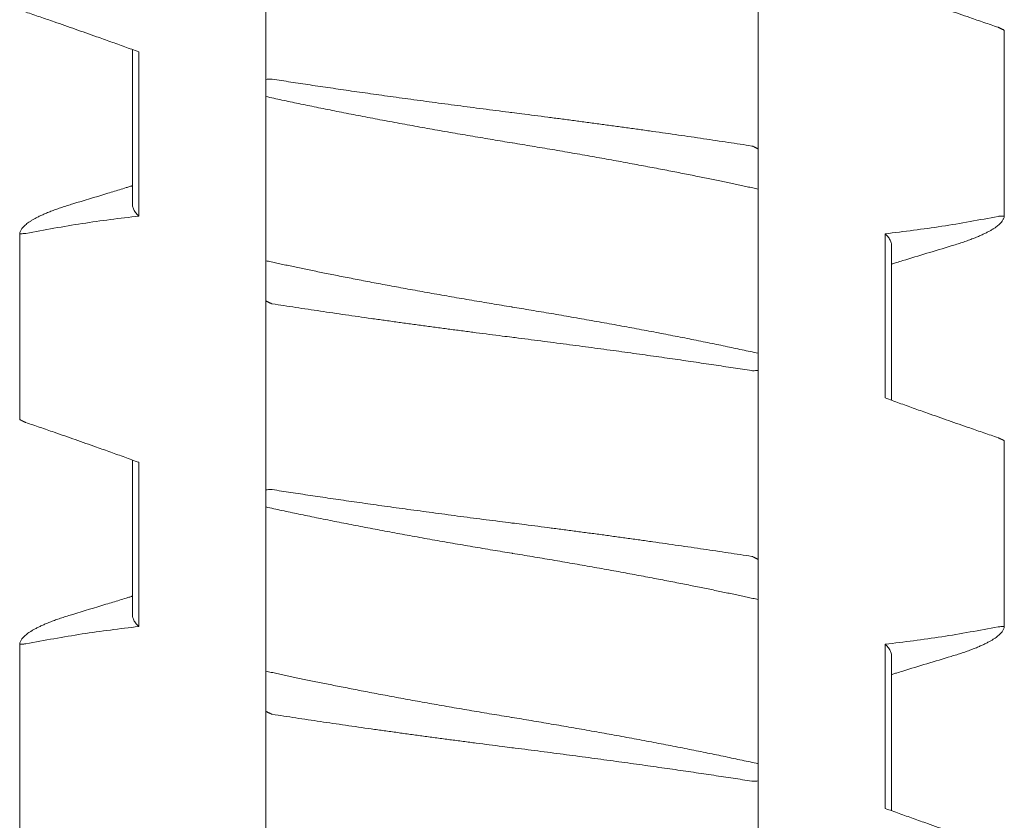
# Model space of a CAD drawing. Header units: millimetres. Extents: x 0 to 594, y 0 to 420.
# Tile 19 of 83: x 116.27 to 121.07, y 175.18 to 179.08. Entities that reach past the tile are written whole.
import ezdxf

# ---------------------------------------------------------------- set-up
doc = ezdxf.new("R2010")
doc.units = ezdxf.units.MM
doc.linetypes.add('K5LT_THIN', pattern=[0])
doc.layers.add('Системный слой', color=7, linetype='Continuous')

# ---------------------------------------------------------------- blocks, each defined once
blk = doc.blocks.new('U1')
at = {"layer": 'Системный слой', "color": 7, "linetype": 'K5LT_THIN', "lineweight": 18}
for p, q in [((117.468, 179.715), (117.468, 178.7936)), ((117.468, 178.7936), (117.468, 179.715)), ((119.868, 178.4535), (119.868, 179.375)), ((121.0678, 178.1272), (121.0678, 179.0326)), ((116.818, 178.9385), (116.818, 178.1842)), ((116.8487, 178.1275), (116.8487, 178.9275)), ((117.468, 178.7936), (117.468, 178.7099)), ((117.468, 178.7099), (117.468, 177.9099)), ((119.868, 178.2587), (119.868, 178.4535)), ((119.868, 177.4587), (119.868, 178.2587)), ((116.2683, 177.136), (116.2683, 178.0414)), ((120.4874, 178.041), (120.4874, 177.241)), ((120.518, 177.9843), (120.518, 177.23)), ((117.468, 177.9099), (117.468, 177.715)), ((117.468, 177.715), (117.468, 176.7936)), ((117.468, 176.7936), (117.468, 177.715)), ((119.868, 177.375), (119.868, 177.4587)), ((119.868, 176.4535), (119.868, 177.375)), ((121.0678, 176.1272), (121.0678, 177.0326)), ((116.8184, 176.9386), (116.818, 176.1842)), ((116.8487, 176.1275), (116.8487, 176.9275)), ((117.468, 176.7936), (117.468, 176.7099)), ((117.468, 176.7099), (117.468, 175.9099)), ((119.868, 176.2587), (119.868, 176.4535)), ((119.868, 175.4587), (119.868, 176.2587)), ((116.2683, 175.136), (116.2683, 176.0414)), ((120.4874, 176.041), (120.4874, 175.241)), ((120.518, 175.9843), (120.5177, 175.23)), ((117.468, 175.9099), (117.468, 175.715)), ((117.468, 174.7936), (117.468, 175.715)), ((119.868, 175.375), (119.868, 175.4587)), ((119.868, 174.4535), (119.868, 175.375))]:
    blk.add_line(p, q, dxfattribs=at)
for points, knots in [([(120.4874, 179.241), (120.5101, 179.2328), (120.5557, 179.2162), (120.6242, 179.1916), (120.7046, 179.1629), (120.7964, 179.1306), (120.8883, 179.0986), (120.9687, 179.0709), (121.0147, 179.0551), (121.0378, 179.0472)], [0, 0, 0, 0, 0.124073, 0.24903, 0.374474, 0.562414, 0.749644, 0.874614, 1, 1, 1, 1]), ([(116.8487, 178.9275), (116.826, 178.9358), (116.7804, 178.9523), (116.7118, 178.977), (116.6315, 179.0056), (116.5396, 179.038), (116.4478, 179.07), (116.3674, 179.0977), (116.3213, 179.1135), (116.2983, 179.1213)], [0, 0, 0, 0, 0.124073, 0.24903, 0.374474, 0.562414, 0.749644, 0.874614, 1, 1, 1, 1]), ([(121.0378, 179.0472), (121.0392, 179.0469), (121.0404, 179.0463), (121.0425, 179.0453), (121.0451, 179.044), (121.0478, 179.0427), (121.0503, 179.0415), (121.0526, 179.0404), (121.0551, 179.0392), (121.0583, 179.0376), (121.0623, 179.0356), (121.0657, 179.0339), (121.0675, 179.033), (121.0678, 179.0329), (121.0678, 179.0324)], [0.0207443, 0.0207443, 0.0207443, 0.0207443, 0.0428983, 0.0907386, 0.1467586, 0.1992142, 0.2507962, 0.2972684, 0.360984, 0.4401066, 0.5595781, 0.744189, 0.8989776, 1, 1, 1, 1]), ([(117.4988, 178.7945), (117.4956, 178.795), (117.4929, 178.7949), (117.4826, 178.7945), (117.4726, 178.7941), (117.468, 178.7936)], [0, 0, 0, 0, 0.3333333, 0.6666667, 0.9852483, 0.9852483, 0.9852483, 0.9852483]), ([(119.8373, 178.4688), (119.8183, 178.4717), (119.78, 178.4776), (119.7216, 178.4865), (119.6624, 178.4954), (119.6022, 178.5044), (119.5411, 178.5133), (119.4587, 178.5253), (119.3751, 178.5372), (119.2906, 178.5491), (119.2269, 178.558), (119.163, 178.5668), (119.0989, 178.5755), (119.0347, 178.5841), (118.9705, 178.5926), (118.9063, 178.6011), (118.8423, 178.6094), (118.7787, 178.6176), (118.7206, 178.625), (118.6786, 178.6303), (118.6368, 178.6356), (118.5897, 178.6416), (118.5269, 178.6496), (118.444, 178.6603), (118.3616, 178.6712), (118.28, 178.6821), (118.22, 178.6902), (118.1613, 178.6982), (118.1037, 178.7061), (118.0475, 178.7139), (117.9924, 178.7217), (117.9386, 178.7293), (117.8859, 178.7368), (117.8341, 178.7443), (117.7833, 178.7517), (117.7336, 178.759), (117.6848, 178.7662), (117.637, 178.7734), (117.5901, 178.7805), (117.544, 178.7875), (117.5138, 178.7922), (117.4988, 178.7945)], [0, 0, 0, 0, 0.02634, 0.052775, 0.079301, 0.105956, 0.132697, 0.159533, 0.213259, 0.240091, 0.266892, 0.293663, 0.320386, 0.347081, 0.373754, 0.400414, 0.427032, 0.453584, 0.479965, 0.499738, 0.506229, 0.532478, 0.558829, 0.585011, 0.636668, 0.662151, 0.687116, 0.711701, 0.735673, 0.75939, 0.782546, 0.805391, 0.827824, 0.850167, 0.872198, 0.894027, 0.915535, 0.936929, 0.958083, 0.979105, 1, 1, 1, 1]), ([(117.468, 178.7099), (117.4808, 178.7071), (117.5066, 178.7014), (117.5464, 178.6928), (117.5871, 178.6842), (117.6286, 178.6754), (117.6711, 178.6666), (117.7144, 178.6577), (117.7585, 178.6488), (117.8033, 178.6398), (117.8488, 178.6308), (117.8949, 178.6218), (117.9416, 178.6128), (117.9888, 178.6038), (118.0364, 178.5948), (118.0844, 178.5858), (118.1328, 178.5769), (118.1815, 178.568), (118.2305, 178.5592), (118.2796, 178.5504), (118.3289, 178.5417), (118.3781, 178.5331), (118.4273, 178.5246), (118.4763, 178.5162), (118.5252, 178.5079), (118.5738, 178.4998), (118.6214, 178.4919), (118.6536, 178.4866), (118.6857, 178.4814), (118.7186, 178.476), (118.767, 178.468), (118.8157, 178.4598), (118.8646, 178.4515), (118.9134, 178.4432), (118.9621, 178.4347), (119.0105, 178.4263), (119.0585, 178.4178), (119.1058, 178.4093), (119.1523, 178.4009), (119.198, 178.3926), (119.2429, 178.3843), (119.2867, 178.3762), (119.3297, 178.3681), (119.3716, 178.3601), (119.4126, 178.3523), (119.4522, 178.3446), (119.4907, 178.3371), (119.5278, 178.3297), (119.5638, 178.3226), (119.5984, 178.3156), (119.632, 178.3087), (119.6646, 178.302), (119.6963, 178.2955), (119.7269, 178.2891), (119.7567, 178.2828), (119.7856, 178.2766), (119.8138, 178.2705), (119.8412, 178.2646), (119.8592, 178.2606), (119.868, 178.2587)], [0, 0, 0, 0, 0.019523, 0.039003, 0.058455, 0.077893, 0.097344, 0.116789, 0.136218, 0.15561, 0.174983, 0.194331, 0.213659, 0.232954, 0.252243, 0.271527, 0.290806, 0.310075, 0.329351, 0.348615, 0.367854, 0.387025, 0.406147, 0.425188, 0.44418, 0.463093, 0.48194, 0.49977, 0.500697, 0.519472, 0.538386, 0.557445, 0.576579, 0.595704, 0.614745, 0.6337, 0.652425, 0.670972, 0.689214, 0.707309, 0.725068, 0.742625, 0.759889, 0.777064, 0.79388, 0.810435, 0.826538, 0.842454, 0.857903, 0.873075, 0.887885, 0.902604, 0.917045, 0.931295, 0.94526, 0.959129, 0.972826, 0.986447, 1, 1, 1, 1]), ([(119.868, 178.4535), (119.8688, 178.4539), (119.8676, 178.4545), (119.8656, 178.4555), (119.8631, 178.4568), (119.8604, 178.4582), (119.858, 178.4594), (119.8557, 178.4606), (119.8531, 178.4619), (119.8499, 178.4635), (119.8458, 178.4655), (119.8422, 178.4673), (119.8404, 178.4682), (119.8401, 178.4684), (119.8373, 178.4688)], [0.0207323, 0.0207323, 0.0207323, 0.0207323, 0.0428736, 0.0907077, 0.1467332, 0.1992057, 0.2507091, 0.2970697, 0.3612238, 0.4410479, 0.5612855, 0.7459752, 0.9001471, 1, 1, 1, 1]), ([(116.818, 178.2753), (116.8163, 178.2747), (116.8146, 178.2742), (116.8101, 178.2728), (116.8073, 178.272), (116.799, 178.2694), (116.7934, 178.2677), (116.7768, 178.2626), (116.7658, 178.2592), (116.7328, 178.2491), (116.7109, 178.2424), (116.635, 178.2193), (116.5811, 178.203), (116.527, 178.1867)], [11.66837, 11.66837, 11.66837, 11.66837, 11.868438, 11.868438, 12.194178, 12.194178, 12.84566, 12.84566, 14.138116, 14.138116, 16.702013, 16.702013, 23, 23, 23, 23]), ([(116.527, 178.1867), (116.5227, 178.1855), (116.5089, 178.1813), (116.4865, 178.1742), (116.4608, 178.1655), (116.4369, 178.157), (116.4148, 178.1486), (116.3944, 178.1402), (116.376, 178.1321), (116.3592, 178.1242), (116.3442, 178.1164), (116.3307, 178.1088), (116.3188, 178.1014), (116.3083, 178.0942), (116.2992, 178.0871), (116.2913, 178.0802), (116.2846, 178.0734), (116.2792, 178.0668), (116.2748, 178.0602), (116.2716, 178.0538), (116.2693, 178.0476), (116.2685, 178.0434), (116.2683, 178.0414)], [0.5557899, 0.5557899, 0.5557899, 0.5557899, 0.5672668, 0.59318, 0.6188259, 0.644077, 0.6692085, 0.6938627, 0.7181536, 0.7418201, 0.7652277, 0.7880288, 0.810472, 0.8324305, 0.8542614, 0.8757324, 0.8969768, 0.9178788, 0.9386677, 0.9592261, 0.9796666, 1, 1, 1, 1]), ([(116.8487, 178.1275), (116.8455, 178.1305), (116.8397, 178.1365), (116.8324, 178.1454), (116.8267, 178.1542), (116.8224, 178.1627), (116.8195, 178.1711), (116.8183, 178.1783), (116.818, 178.1826), (116.818, 178.1843)], [0, 0, 0, 0, 0.0203909, 0.0406136, 0.0606482, 0.0803478, 0.0997845, 0.1189127, 0.1306791, 0.1306791, 0.1306791, 0.1306791]), ([(120.8091, 177.9818), (120.8134, 177.9831), (120.8272, 177.9873), (120.8495, 177.9944), (120.8752, 178.003), (120.8992, 178.0116), (120.9213, 178.02), (120.9416, 178.0283), (120.9601, 178.0364), (120.9768, 178.0444), (120.9919, 178.0522), (121.0053, 178.0597), (121.0172, 178.0671), (121.0277, 178.0744), (121.0369, 178.0814), (121.0448, 178.0884), (121.0514, 178.0951), (121.0569, 178.1018), (121.0612, 178.1083), (121.0645, 178.1147), (121.0667, 178.121), (121.0675, 178.1251), (121.0678, 178.1272)], [0.5557903, 0.5557903, 0.5557903, 0.5557903, 0.5672666, 0.5931798, 0.6188258, 0.6440768, 0.6692083, 0.6938625, 0.7181534, 0.74182, 0.7652275, 0.7880286, 0.8104719, 0.8324304, 0.8542613, 0.8757323, 0.8969767, 0.9178787, 0.9386676, 0.9592261, 0.9796666, 1, 1, 1, 1]), ([(121.0678, 178.1272), (121.0673, 178.1276), (121.0652, 178.1275), (121.0568, 178.1271), (121.047, 178.1265), (121.0409, 178.1262), (121.0378, 178.1258)], [0.0264056, 0.0264056, 0.0264056, 0.0264056, 0.3181002, 0.6362004, 0.8584226, 0.9852372, 0.9852372, 0.9852372, 0.9852372]), ([(116.2683, 178.0414), (116.2688, 178.0409), (116.2709, 178.041), (116.2792, 178.0415), (116.2891, 178.042), (116.2952, 178.0424), (116.2983, 178.0428)], [0.0263131, 0.0263131, 0.0263131, 0.0263131, 0.3181099, 0.6362198, 0.858442, 0.9852409, 0.9852409, 0.9852409, 0.9852409]), ([(120.4874, 178.041), (120.4905, 178.0381), (120.4962, 178.0322), (120.5034, 178.0235), (120.5091, 178.0148), (120.5135, 178.0062), (120.5165, 177.9977), (120.5178, 177.9904), (120.518, 177.986), (120.518, 177.9843)], [0, 0, 0, 0, 0.019558, 0.0390946, 0.0586192, 0.0781488, 0.0977107, 0.117267, 0.1289941, 0.1289941, 0.1289941, 0.1289941]), ([(120.8091, 177.9818), (120.7696, 177.9699), (120.7302, 177.9581), (120.6513, 177.9342), (120.612, 177.9222), (120.5626, 177.907), (120.5525, 177.9039), (120.5364, 177.899), (120.5303, 177.8971), (120.5222, 177.8946), (120.5201, 177.8939), (120.518, 177.8933)], [0, 0, 0, 0, 4.6, 4.6, 9.2, 9.2, 10.376388, 10.376388, 11.089574, 11.089574, 11.331629, 11.331629, 11.331629, 11.331629]), ([(119.868, 177.4587), (119.8553, 177.4615), (119.8294, 177.4672), (119.7897, 177.4757), (119.749, 177.4844), (119.7074, 177.4932), (119.665, 177.502), (119.6216, 177.5109), (119.5775, 177.5198), (119.5327, 177.5288), (119.4872, 177.5377), (119.4411, 177.5468), (119.3945, 177.5558), (119.3473, 177.5648), (119.2997, 177.5738), (119.2516, 177.5827), (119.2032, 177.5917), (119.1545, 177.6005), (119.1056, 177.6094), (119.0564, 177.6182), (119.0072, 177.6269), (118.958, 177.6355), (118.9088, 177.644), (118.8598, 177.6523), (118.8109, 177.6606), (118.7622, 177.6688), (118.7146, 177.6767), (118.6825, 177.6819), (118.6504, 177.6872), (118.6174, 177.6926), (118.569, 177.7006), (118.5204, 177.7088), (118.4715, 177.717), (118.4227, 177.7254), (118.374, 177.7338), (118.3255, 177.7423), (118.2776, 177.7508), (118.2303, 177.7592), (118.1837, 177.7676), (118.138, 177.776), (118.0932, 177.7842), (118.0494, 177.7924), (118.0064, 177.8005), (117.9645, 177.8084), (117.9235, 177.8163), (117.8839, 177.824), (117.8454, 177.8315), (117.8083, 177.8388), (117.7723, 177.846), (117.7377, 177.853), (117.7041, 177.8598), (117.6715, 177.8665), (117.6398, 177.8731), (117.6091, 177.8795), (117.5794, 177.8858), (117.5505, 177.892), (117.5223, 177.898), (117.4948, 177.904), (117.4769, 177.9079), (117.468, 177.9099)], [0, 0, 0, 0, 0.019523, 0.039003, 0.058455, 0.077893, 0.097344, 0.116789, 0.136218, 0.15561, 0.174983, 0.194331, 0.213659, 0.232954, 0.252243, 0.271527, 0.290806, 0.310075, 0.329351, 0.348615, 0.367854, 0.387025, 0.406147, 0.425188, 0.44418, 0.463093, 0.48194, 0.49977, 0.500697, 0.519472, 0.538386, 0.557445, 0.576579, 0.595704, 0.614745, 0.6337, 0.652425, 0.670972, 0.689214, 0.70731, 0.725069, 0.742625, 0.759889, 0.777064, 0.79388, 0.810435, 0.826538, 0.842454, 0.857903, 0.873075, 0.887885, 0.902604, 0.917045, 0.931295, 0.94526, 0.959129, 0.972826, 0.986447, 1, 1, 1, 1]), ([(117.468, 177.715), (117.4673, 177.7146), (117.4684, 177.7141), (117.4705, 177.713), (117.473, 177.7117), (117.4757, 177.7103), (117.4781, 177.7091), (117.4804, 177.708), (117.4829, 177.7067), (117.4862, 177.7051), (117.4903, 177.703), (117.4939, 177.7013), (117.4957, 177.7004), (117.496, 177.7002), (117.4988, 177.6998)], [0.0207323, 0.0207323, 0.0207323, 0.0207323, 0.0428738, 0.0907081, 0.1467338, 0.1992066, 0.2507102, 0.297071, 0.3612253, 0.4410495, 0.5612875, 0.7459772, 0.9001485, 1, 1, 1, 1]), ([(117.4988, 177.6998), (117.5178, 177.6968), (117.5561, 177.6909), (117.6144, 177.6821), (117.6737, 177.6732), (117.7339, 177.6642), (117.7949, 177.6552), (117.8773, 177.6433), (117.961, 177.6313), (118.0455, 177.6195), (118.1092, 177.6106), (118.1731, 177.6018), (118.2372, 177.5931), (118.3014, 177.5845), (118.3656, 177.5759), (118.4298, 177.5675), (118.4938, 177.5591), (118.5574, 177.5509), (118.6155, 177.5435), (118.6574, 177.5382), (118.6993, 177.533), (118.7464, 177.527), (118.8091, 177.519), (118.8921, 177.5082), (118.9745, 177.4974), (119.0561, 177.4865), (119.116, 177.4784), (119.1747, 177.4704), (119.2323, 177.4625), (119.2886, 177.4546), (119.3437, 177.4469), (119.3974, 177.4393), (119.4502, 177.4317), (119.5019, 177.4243), (119.5527, 177.4169), (119.6025, 177.4096), (119.6513, 177.4023), (119.6991, 177.3952), (119.746, 177.3881), (119.792, 177.381), (119.8223, 177.3764), (119.8373, 177.3741)], [0, 0, 0, 0, 0.02634, 0.052775, 0.079301, 0.105956, 0.132697, 0.159533, 0.213259, 0.240091, 0.266892, 0.293663, 0.320386, 0.347081, 0.373754, 0.400414, 0.427032, 0.453584, 0.479965, 0.499738, 0.506229, 0.532478, 0.558829, 0.585011, 0.636668, 0.662151, 0.687116, 0.711701, 0.735673, 0.75939, 0.782546, 0.805391, 0.827824, 0.850167, 0.872198, 0.894026, 0.915535, 0.936929, 0.958083, 0.979105, 1, 1, 1, 1]), ([(119.8373, 177.3741), (119.8405, 177.3736), (119.8431, 177.3737), (119.8535, 177.3741), (119.8635, 177.3745), (119.868, 177.375)], [0, 0, 0, 0, 0.3333333, 0.6666667, 0.985248, 0.985248, 0.985248, 0.985248]), ([(120.4874, 177.241), (120.5101, 177.2328), (120.5557, 177.2162), (120.6242, 177.1916), (120.7046, 177.1629), (120.7964, 177.1306), (120.8883, 177.0986), (120.9687, 177.0709), (121.0147, 177.0551), (121.0378, 177.0472)], [0, 0, 0, 0, 0.124073, 0.24903, 0.374474, 0.562414, 0.749644, 0.874614, 1, 1, 1, 1]), ([(116.2983, 177.1213), (116.2969, 177.1217), (116.2957, 177.1223), (116.2936, 177.1233), (116.291, 177.1245), (116.2882, 177.1259), (116.2858, 177.1271), (116.2835, 177.1282), (116.281, 177.1294), (116.2778, 177.131), (116.2738, 177.133), (116.2703, 177.1347), (116.2686, 177.1356), (116.2682, 177.1357), (116.2683, 177.1361)], [0.0207453, 0.0207453, 0.0207453, 0.0207453, 0.0429009, 0.0907443, 0.146768, 0.1992271, 0.2508117, 0.297286, 0.3610025, 0.4401263, 0.5596006, 0.7442137, 0.8989953, 1, 1, 1, 1]), ([(116.8487, 176.9275), (116.826, 176.9358), (116.7804, 176.9523), (116.7118, 176.977), (116.6315, 177.0056), (116.5396, 177.038), (116.4478, 177.07), (116.3674, 177.0977), (116.3213, 177.1135), (116.2983, 177.1213)], [0, 0, 0, 0, 0.124073, 0.24903, 0.374474, 0.562414, 0.749644, 0.874614, 1, 1, 1, 1]), ([(121.0378, 177.0472), (121.0392, 177.0469), (121.0404, 177.0463), (121.0425, 177.0453), (121.0451, 177.044), (121.0478, 177.0427), (121.0503, 177.0415), (121.0526, 177.0404), (121.0551, 177.0392), (121.0583, 177.0376), (121.0623, 177.0356), (121.0657, 177.0339), (121.0675, 177.033), (121.0678, 177.0329), (121.0678, 177.0324)], [0.0207445, 0.0207445, 0.0207445, 0.0207445, 0.0428985, 0.0907391, 0.1467594, 0.1992154, 0.2507975, 0.2972699, 0.3609859, 0.4401091, 0.5595815, 0.7441933, 0.8989808, 1, 1, 1, 1]), ([(117.4988, 176.7945), (117.4956, 176.795), (117.4929, 176.7949), (117.4826, 176.7945), (117.4726, 176.7941), (117.468, 176.7936)], [0, 0, 0, 0, 0.3333333, 0.6666667, 0.9852485, 0.9852485, 0.9852485, 0.9852485]), ([(119.8373, 176.4688), (119.8183, 176.4717), (119.78, 176.4776), (119.7216, 176.4865), (119.6624, 176.4954), (119.6022, 176.5044), (119.5411, 176.5133), (119.4587, 176.5253), (119.3751, 176.5372), (119.2906, 176.5491), (119.2269, 176.558), (119.163, 176.5668), (119.0989, 176.5755), (119.0347, 176.5841), (118.9705, 176.5926), (118.9063, 176.6011), (118.8423, 176.6094), (118.7787, 176.6176), (118.7206, 176.625), (118.6786, 176.6303), (118.6368, 176.6356), (118.5897, 176.6416), (118.5269, 176.6496), (118.444, 176.6603), (118.3616, 176.6712), (118.28, 176.6821), (118.22, 176.6902), (118.1613, 176.6982), (118.1037, 176.7061), (118.0475, 176.7139), (117.9924, 176.7217), (117.9386, 176.7293), (117.8859, 176.7368), (117.8341, 176.7443), (117.7833, 176.7517), (117.7336, 176.759), (117.6848, 176.7662), (117.637, 176.7734), (117.5901, 176.7805), (117.544, 176.7875), (117.5138, 176.7922), (117.4988, 176.7945)], [0, 0, 0, 0, 0.02634, 0.052775, 0.079301, 0.105956, 0.132697, 0.159533, 0.213258, 0.240091, 0.266892, 0.293663, 0.320386, 0.347081, 0.373754, 0.400413, 0.427032, 0.453584, 0.479964, 0.499737, 0.506229, 0.532478, 0.558829, 0.58501, 0.636668, 0.662151, 0.687116, 0.711701, 0.735673, 0.75939, 0.782546, 0.805391, 0.827824, 0.850167, 0.872198, 0.894026, 0.915535, 0.936929, 0.958083, 0.979105, 1, 1, 1, 1]), ([(117.468, 176.7099), (117.4808, 176.7071), (117.5066, 176.7014), (117.5464, 176.6928), (117.5871, 176.6842), (117.6286, 176.6754), (117.6711, 176.6666), (117.7144, 176.6577), (117.7585, 176.6488), (117.8033, 176.6398), (117.8488, 176.6308), (117.8949, 176.6218), (117.9416, 176.6128), (117.9888, 176.6038), (118.0364, 176.5948), (118.0844, 176.5858), (118.1328, 176.5769), (118.1815, 176.568), (118.2305, 176.5592), (118.2796, 176.5504), (118.3289, 176.5417), (118.3781, 176.5331), (118.4273, 176.5246), (118.4763, 176.5162), (118.5252, 176.5079), (118.5738, 176.4998), (118.6214, 176.4919), (118.6536, 176.4866), (118.6857, 176.4814), (118.7186, 176.476), (118.767, 176.468), (118.8157, 176.4598), (118.8646, 176.4515), (118.9134, 176.4432), (118.9621, 176.4347), (119.0105, 176.4263), (119.0585, 176.4178), (119.1058, 176.4093), (119.1523, 176.4009), (119.198, 176.3926), (119.2429, 176.3843), (119.2867, 176.3762), (119.3297, 176.3681), (119.3716, 176.3601), (119.4126, 176.3523), (119.4522, 176.3446), (119.4907, 176.3371), (119.5278, 176.3297), (119.5638, 176.3226), (119.5984, 176.3156), (119.632, 176.3087), (119.6646, 176.302), (119.6963, 176.2955), (119.7269, 176.2891), (119.7567, 176.2828), (119.7856, 176.2766), (119.8138, 176.2705), (119.8412, 176.2646), (119.8592, 176.2606), (119.868, 176.2587)], [0, 0, 0, 0, 0.019523, 0.039003, 0.058455, 0.077893, 0.097344, 0.116789, 0.136218, 0.15561, 0.174983, 0.194331, 0.213659, 0.232954, 0.252243, 0.271527, 0.290806, 0.310075, 0.329351, 0.348615, 0.367854, 0.387025, 0.406147, 0.425188, 0.44418, 0.463093, 0.48194, 0.49977, 0.500697, 0.519472, 0.538386, 0.557445, 0.576579, 0.595704, 0.614745, 0.6337, 0.652425, 0.670972, 0.689214, 0.70731, 0.725068, 0.742625, 0.759889, 0.777064, 0.79388, 0.810435, 0.826538, 0.842454, 0.857903, 0.873075, 0.887885, 0.902604, 0.917045, 0.931295, 0.94526, 0.959129, 0.972826, 0.986447, 1, 1, 1, 1]), ([(119.868, 176.4535), (119.8688, 176.4539), (119.8676, 176.4545), (119.8656, 176.4555), (119.8631, 176.4568), (119.8604, 176.4582), (119.858, 176.4594), (119.8557, 176.4606), (119.8531, 176.4619), (119.8499, 176.4635), (119.8458, 176.4655), (119.8422, 176.4673), (119.8404, 176.4682), (119.8401, 176.4684), (119.8373, 176.4688)], [0.0207323, 0.0207323, 0.0207323, 0.0207323, 0.0428738, 0.0907081, 0.1467338, 0.1992066, 0.2507102, 0.297071, 0.3612256, 0.44105, 0.5612882, 0.7459783, 0.9001494, 1, 1, 1, 1]), ([(116.818, 176.2753), (116.8163, 176.2747), (116.8146, 176.2742), (116.8101, 176.2728), (116.8073, 176.272), (116.799, 176.2694), (116.7934, 176.2677), (116.7768, 176.2626), (116.7658, 176.2592), (116.7328, 176.2491), (116.7109, 176.2424), (116.635, 176.2193), (116.5811, 176.203), (116.527, 176.1867)], [11.66837, 11.66837, 11.66837, 11.66837, 11.868438, 11.868438, 12.194178, 12.194178, 12.84566, 12.84566, 14.138116, 14.138116, 16.702012, 16.702012, 23, 23, 23, 23]), ([(116.527, 176.1867), (116.5227, 176.1855), (116.5089, 176.1813), (116.4865, 176.1742), (116.4608, 176.1655), (116.4369, 176.157), (116.4148, 176.1486), (116.3944, 176.1402), (116.376, 176.1321), (116.3592, 176.1242), (116.3442, 176.1164), (116.3307, 176.1088), (116.3188, 176.1014), (116.3083, 176.0942), (116.2992, 176.0871), (116.2913, 176.0802), (116.2846, 176.0734), (116.2792, 176.0668), (116.2748, 176.0602), (116.2716, 176.0538), (116.2693, 176.0476), (116.2685, 176.0434), (116.2683, 176.0414)], [0.55579, 0.55579, 0.55579, 0.55579, 0.5672669, 0.5931801, 0.618826, 0.6440771, 0.6692086, 0.6938628, 0.7181537, 0.7418202, 0.7652278, 0.7880288, 0.8104721, 0.8324305, 0.8542614, 0.8757324, 0.8969768, 0.9178788, 0.9386677, 0.9592262, 0.9796666, 1, 1, 1, 1]), ([(116.8487, 176.1275), (116.8455, 176.1305), (116.8397, 176.1365), (116.8324, 176.1454), (116.8267, 176.1542), (116.8224, 176.1627), (116.8195, 176.1711), (116.8183, 176.1783), (116.818, 176.1826), (116.818, 176.1843)], [0, 0, 0, 0, 0.0203909, 0.0406136, 0.0606482, 0.0803478, 0.0997844, 0.1189127, 0.1306791, 0.1306791, 0.1306791, 0.1306791]), ([(120.8091, 175.9818), (120.8134, 175.9831), (120.8272, 175.9873), (120.8495, 175.9944), (120.8752, 176.003), (120.8992, 176.0116), (120.9213, 176.02), (120.9416, 176.0283), (120.9601, 176.0364), (120.9768, 176.0444), (120.9919, 176.0522), (121.0053, 176.0597), (121.0172, 176.0671), (121.0277, 176.0744), (121.0369, 176.0814), (121.0448, 176.0884), (121.0514, 176.0951), (121.0569, 176.1018), (121.0612, 176.1083), (121.0645, 176.1147), (121.0667, 176.121), (121.0675, 176.1251), (121.0678, 176.1272)], [0.5557904, 0.5557904, 0.5557904, 0.5557904, 0.5672667, 0.5931799, 0.6188258, 0.6440769, 0.6692084, 0.6938626, 0.7181535, 0.74182, 0.7652276, 0.7880287, 0.8104719, 0.8324304, 0.8542613, 0.8757323, 0.8969767, 0.9178787, 0.9386677, 0.9592261, 0.9796666, 1, 1, 1, 1]), ([(121.0678, 176.1272), (121.0673, 176.1276), (121.0652, 176.1275), (121.0568, 176.1271), (121.047, 176.1265), (121.0409, 176.1262), (121.0378, 176.1258)], [0.0264093, 0.0264093, 0.0264093, 0.0264093, 0.3180867, 0.6361733, 0.8583956, 0.9852369, 0.9852369, 0.9852369, 0.9852369]), ([(116.2683, 176.0414), (116.2683, 176.0409), (116.2685, 176.0409), (116.2694, 176.041), (116.2708, 176.0411), (116.273, 176.0412), (116.2761, 176.0413), (116.2805, 176.0416), (116.2859, 176.0419), (116.2917, 176.0422), (116.2956, 176.0424), (116.2983, 176.0428)], [0.0094224, 0.0094224, 0.0094224, 0.0094224, 0.1025483, 0.1939197, 0.2801947, 0.3781234, 0.5006431, 0.6219888, 0.7625941, 0.8820365, 0.9827013, 0.9827013, 0.9827013, 0.9827013]), ([(120.4874, 176.041), (120.4906, 176.038), (120.4964, 176.032), (120.5037, 176.0231), (120.5094, 176.0144), (120.5137, 176.0058), (120.5165, 175.9975), (120.5178, 175.9903), (120.518, 175.9859), (120.518, 175.9843)], [0, 0, 0, 0, 0.0203909, 0.0406136, 0.0606482, 0.0803478, 0.0997845, 0.1189127, 0.1306791, 0.1306791, 0.1306791, 0.1306791]), ([(120.8091, 175.9818), (120.7696, 175.9699), (120.7302, 175.9581), (120.6513, 175.9342), (120.612, 175.9222), (120.5625, 175.907), (120.5524, 175.9039), (120.5362, 175.8989), (120.5302, 175.8971), (120.5221, 175.8946), (120.5201, 175.8939), (120.518, 175.8933)], [0, 0, 0, 0, 4.6, 4.6, 9.2, 9.2, 10.386752, 10.386752, 11.093078, 11.093078, 11.33163, 11.33163, 11.33163, 11.33163]), ([(119.868, 175.4587), (119.8553, 175.4615), (119.8294, 175.4672), (119.7897, 175.4757), (119.749, 175.4844), (119.7074, 175.4932), (119.665, 175.502), (119.6216, 175.5109), (119.5775, 175.5198), (119.5327, 175.5288), (119.4872, 175.5377), (119.4411, 175.5468), (119.3945, 175.5558), (119.3473, 175.5648), (119.2997, 175.5738), (119.2516, 175.5827), (119.2032, 175.5917), (119.1545, 175.6005), (119.1056, 175.6094), (119.0564, 175.6182), (119.0072, 175.6269), (118.958, 175.6355), (118.9088, 175.644), (118.8598, 175.6523), (118.8109, 175.6606), (118.7622, 175.6688), (118.7146, 175.6767), (118.6825, 175.6819), (118.6504, 175.6872), (118.6174, 175.6926), (118.569, 175.7006), (118.5204, 175.7088), (118.4715, 175.717), (118.4227, 175.7254), (118.374, 175.7338), (118.3255, 175.7423), (118.2776, 175.7508), (118.2303, 175.7592), (118.1837, 175.7676), (118.138, 175.776), (118.0932, 175.7842), (118.0494, 175.7924), (118.0064, 175.8005), (117.9645, 175.8084), (117.9235, 175.8163), (117.8839, 175.824), (117.8454, 175.8315), (117.8083, 175.8388), (117.7723, 175.846), (117.7377, 175.853), (117.7041, 175.8598), (117.6715, 175.8665), (117.6398, 175.8731), (117.6091, 175.8795), (117.5794, 175.8858), (117.5505, 175.892), (117.5223, 175.898), (117.4948, 175.904), (117.4769, 175.9079), (117.468, 175.9099)], [0, 0, 0, 0, 0.019523, 0.039003, 0.058455, 0.077893, 0.097344, 0.116789, 0.136218, 0.15561, 0.174983, 0.194331, 0.213659, 0.232954, 0.252243, 0.271527, 0.290806, 0.310075, 0.329351, 0.348615, 0.367854, 0.387025, 0.406147, 0.425188, 0.44418, 0.463093, 0.48194, 0.49977, 0.500697, 0.519472, 0.538386, 0.557445, 0.576579, 0.595704, 0.614745, 0.6337, 0.652425, 0.670972, 0.689214, 0.70731, 0.725068, 0.742625, 0.759889, 0.777064, 0.79388, 0.810435, 0.826538, 0.842454, 0.857903, 0.873075, 0.887885, 0.902604, 0.917045, 0.931295, 0.94526, 0.959129, 0.972826, 0.986447, 1, 1, 1, 1]), ([(117.468, 175.715), (117.4673, 175.7146), (117.4684, 175.7141), (117.4705, 175.713), (117.473, 175.7117), (117.4757, 175.7103), (117.4781, 175.7091), (117.4804, 175.708), (117.4829, 175.7067), (117.4862, 175.7051), (117.4903, 175.703), (117.4939, 175.7013), (117.4957, 175.7004), (117.496, 175.7002), (117.4988, 175.6998)], [0.0207324, 0.0207324, 0.0207324, 0.0207324, 0.0428739, 0.0907084, 0.1467343, 0.1992072, 0.250711, 0.297072, 0.3612268, 0.4410515, 0.5612902, 0.7459806, 0.900151, 1, 1, 1, 1]), ([(117.4988, 175.6998), (117.5178, 175.6968), (117.5561, 175.6909), (117.6144, 175.6821), (117.6737, 175.6732), (117.7339, 175.6642), (117.7949, 175.6552), (117.8773, 175.6433), (117.961, 175.6313), (118.0455, 175.6195), (118.1092, 175.6106), (118.1731, 175.6018), (118.2372, 175.5931), (118.3014, 175.5845), (118.3656, 175.5759), (118.4298, 175.5675), (118.4938, 175.5591), (118.5574, 175.5509), (118.6155, 175.5435), (118.6574, 175.5382), (118.6993, 175.533), (118.7464, 175.527), (118.8091, 175.519), (118.8921, 175.5082), (118.9745, 175.4974), (119.0561, 175.4865), (119.116, 175.4784), (119.1747, 175.4704), (119.2323, 175.4625), (119.2886, 175.4546), (119.3437, 175.4469), (119.3974, 175.4393), (119.4502, 175.4317), (119.5019, 175.4243), (119.5527, 175.4169), (119.6025, 175.4096), (119.6513, 175.4023), (119.6991, 175.3952), (119.746, 175.3881), (119.792, 175.381), (119.8223, 175.3764), (119.8373, 175.3741)], [0, 0, 0, 0, 0.02634, 0.052775, 0.079301, 0.105956, 0.132697, 0.159533, 0.213259, 0.240091, 0.266892, 0.293663, 0.320386, 0.347081, 0.373754, 0.400414, 0.427032, 0.453584, 0.479965, 0.499738, 0.506229, 0.532478, 0.558829, 0.585011, 0.636668, 0.662151, 0.687116, 0.711701, 0.735673, 0.75939, 0.782546, 0.805391, 0.827824, 0.850167, 0.872198, 0.894026, 0.915535, 0.936929, 0.958083, 0.979105, 1, 1, 1, 1]), ([(119.8373, 175.3741), (119.8405, 175.3736), (119.8431, 175.3737), (119.8535, 175.3741), (119.8635, 175.3745), (119.868, 175.375)], [0, 0, 0, 0, 0.3333333, 0.6666667, 0.9852484, 0.9852484, 0.9852484, 0.9852484]), ([(120.4874, 175.241), (120.5101, 175.2328), (120.5557, 175.2162), (120.6242, 175.1916), (120.7046, 175.1629), (120.7964, 175.1306), (120.8883, 175.0986), (120.9687, 175.0709), (121.0147, 175.0551), (121.0378, 175.0472)], [0, 0, 0, 0, 0.124073, 0.24903, 0.374474, 0.562414, 0.749644, 0.874614, 1, 1, 1, 1])]:
    blk.add_open_spline(points, degree=3, knots=knots, dxfattribs=at)
for points in [[(116.2983, 178.0428), (116.3897, 178.0598), (116.5725, 178.0939), (116.7566, 178.1163), (116.8487, 178.1275)], [(121.0378, 178.1258), (120.9464, 178.1088), (120.7636, 178.0747), (120.5795, 178.0523), (120.4874, 178.041)], [(116.2983, 176.0428), (116.3897, 176.0598), (116.5725, 176.0939), (116.7566, 176.1163), (116.8487, 176.1275)], [(121.0378, 176.1258), (120.9464, 176.1088), (120.7636, 176.0747), (120.5795, 176.0523), (120.4874, 176.041)]]:
    blk.add_open_spline(points, degree=3, dxfattribs=at)

msp = doc.modelspace()

# ---------------------------------------------------------------- block references
at = {"layer": 'Системный слой'}
msp.add_blockref('U1', (0, 0), dxfattribs=at)

doc.saveas('drawing.dxf')
